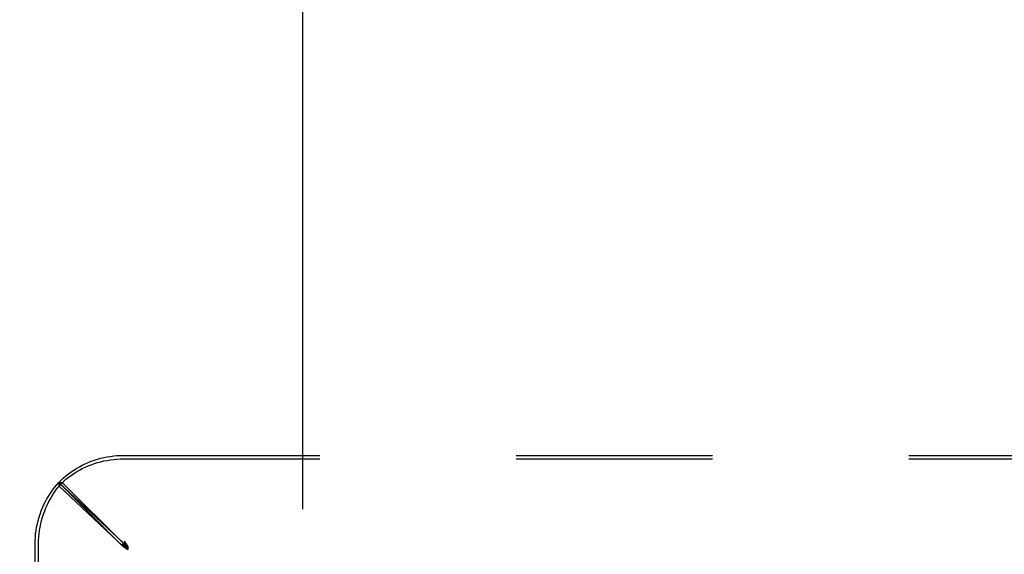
# Model space of a CAD drawing. Header units: inches. Extents: x 0 to 200, y 0 to 129.
# Tile 21 of 43: x 24.61 to 30.13, y 114.71 to 117.7. Entities that reach past the tile are written whole.
import ezdxf

# ---------------------------------------------------------------- set-up
doc = ezdxf.new("R2010")
doc.units = ezdxf.units.IN
doc.header["$LTSCALE"] = 11
doc.header["$MEASUREMENT"] = 0
doc.linetypes.add('HIDDEN', pattern=[0.2, 0.1, -0.1])
doc.layers.get('0').update_dxf_attribs({"linetype": 'CONTINUOUS'})
doc.layers.add('DEFAULT_2', color=8, linetype='HIDDEN')
doc.layers.add('DIMENSIONS', color=7, linetype='CONTINUOUS')
doc.styles.get("Standard").update_dxf_attribs({"font": 'arial.ttf'})
doc.dimstyles.new('DIMSTYLE_1', dxfattribs={"dimtxt": 0.882353, "dimasz": 1.176471, "dimexe": 0.09, "dimexo": 0.07, "dimgap": 0.0375, "dimtad": 0, "dimtih": 1, "dimtoh": 1, "dimzin": 4, "dimdsep": 46, "dimtxsty": 'Standard', "dimblk": '_FILLED', "dimblk1": '_FILLED', "dimblk2": '_FILLED', "dimcen": 0.09, "dimazin": 1, "dimtfac": 1, "dimtdec": 3, "dimtofl": 0, "dimtmove": 0, "dimatfit": 3, "dimldrblk": '_FILLED', "dimfxl": 0, "dimtolj": 1, "dimtzin": 4, "dimarcsym": 0})

# ---------------------------------------------------------------- blocks, each defined once
blk = doc.blocks.new('_FILLED')
at = {"color": 0, "linetype": 'ByBlock'}
blk.add_solid([(0, 0), (-1, 0.2), (-1, -0.2)], dxfattribs=at)
blk = doc.blocks.new('*D18')
at = {"layer": 'DIMENSIONS', "color": 2, "linetype": 'Continuous'}
for p, q in [((18.4495, 120.8363), (18.4495, 124.1917)), ((26.1975, 114.9578), (26.1975, 124.1917)), ((18.4495, 123.1329), (20.6835, 123.1329)), ((26.1975, 123.1329), (23.9636, 123.1329))]:
    blk.add_line(p, q, dxfattribs=at)
at = {"layer": 'DIMENSIONS', "color": 2, "linetype": 'Continuous', "xscale": 1.1764705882, "yscale": 1.1764705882, "zscale": 1.1764705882, "rotation": 180}
blk.add_blockref('_FILLED', (18.4495, 123.1329), dxfattribs=at)
at = {"layer": 'DIMENSIONS', "color": 2, "linetype": 'Continuous', "xscale": 1.1764705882, "yscale": 1.1764705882, "zscale": 1.1764705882}
blk.add_blockref('_FILLED', (26.1975, 123.1329), dxfattribs=at)
at = {"layer": 'DIMENSIONS', "color": 2, "linetype": 'Continuous', "insert": (22.3235, 123.574), "char_height": 0.88235, "width": 2.39777, "attachment_point": 2, "line_spacing_factor": 0.9}
blk.add_mtext('7.75', dxfattribs=at)
blk = doc.blocks.new('*D19')
at = {"layer": 'DIMENSIONS', "color": 2, "linetype": 'Continuous'}
for p, q in [((26.1975, 114.9578), (26.1975, 124.1917)), ((42.1975, 114.9578), (42.1975, 124.1917)), ((26.1975, 123.1329), (32.2147, 123.1329)), ((42.1975, 123.1329), (36.1804, 123.1329))]:
    blk.add_line(p, q, dxfattribs=at)
at = {"layer": 'DIMENSIONS', "color": 2, "linetype": 'Continuous', "xscale": 1.1764705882, "yscale": 1.1764705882, "zscale": 1.1764705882, "rotation": 180}
blk.add_blockref('_FILLED', (26.1975, 123.1329), dxfattribs=at)
at = {"layer": 'DIMENSIONS', "color": 2, "linetype": 'Continuous', "xscale": 1.1764705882, "yscale": 1.1764705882, "zscale": 1.1764705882}
blk.add_blockref('_FILLED', (42.1975, 123.1329), dxfattribs=at)
at = {"layer": 'DIMENSIONS', "color": 2, "linetype": 'Continuous', "insert": (34.1975, 123.574), "char_height": 0.88235, "width": 3.083315, "attachment_point": 2, "line_spacing_factor": 0.9}
blk.add_mtext('16.00', dxfattribs=at)

msp = doc.modelspace()

# ---------------------------------------------------------------- linework, layer by layer
at = {"layer": 'DEFAULT_2', "color": 8, "linetype": 'HIDDEN'}
for p, q in [((25.1931, 115.2593), (43.202, 115.2593)), ((25.1931, 115.2398), (43.202, 115.2398)), ((24.8298, 115.1078), (24.8298, 115.0884)), ((24.8298, 115.1078), (25.1894, 114.7707)), ((24.8298, 115.0884), (25.1894, 114.7513)), ((25.1781, 114.7592), (24.83, 115.1073)), ((24.83, 115.1073), (24.8494, 115.1073)), ((25.1976, 114.7592), (24.8494, 115.1073)), ((24.6975, 105.7548), (24.6975, 114.7637)), ((24.717, 105.7548), (24.717, 114.7637)), ((25.1781, 114.7592), (25.1976, 114.7592)), ((25.1894, 114.7707), (25.1894, 114.7513)), ((25.1894, 114.7707), (25.2176, 114.7514)), ((25.1894, 114.7513), (25.2176, 114.7319)), ((25.1976, 114.7787), (25.1976, 114.7592)), ((25.2176, 114.7514), (25.1976, 114.7787)), ((25.2176, 114.7319), (25.1976, 114.7592)), ((25.2009, 114.7559), (25.1976, 114.7592)), ((25.2076, 114.7493), (25.2009, 114.7559)), ((25.2109, 114.7525), (25.2042, 114.7657)), ((25.2176, 114.7392), (25.2109, 114.7525)), ((25.2176, 114.7514), (25.2176, 114.7319)), ((25.2176, 114.7392), (25.2043, 114.7459)), ((25.2176, 114.7392), (25.2075, 114.7492)), ((25.2176, 114.7392), (25.2076, 114.7493))]:
    msp.add_line(p, q, dxfattribs=at)
for points in [[(24.8298, 115.1078), (24.8428, 115.1206), (24.8562, 115.1329), (24.8701, 115.1447), (24.8844, 115.156), (24.8992, 115.1668), (24.9143, 115.177), (24.9298, 115.1867), (24.9457, 115.1959), (24.962, 115.2044), (24.9785, 115.2124), (24.9953, 115.2198), (25.0124, 115.2266), (25.0298, 115.2327), (25.0474, 115.2383), (25.0651, 115.2432), (25.0831, 115.2474), (25.1012, 115.251), (25.1194, 115.254), (25.1377, 115.2563), (25.1561, 115.2579), (25.1746, 115.2589), (25.1931, 115.2593)], [(24.8298, 115.0884), (24.8428, 115.1011), (24.8562, 115.1134), (24.8701, 115.1252), (24.8844, 115.1365), (24.8992, 115.1473), (24.9143, 115.1576), (24.9298, 115.1673), (24.9457, 115.1764), (24.962, 115.185), (24.9785, 115.1929), (24.9953, 115.2003), (25.0124, 115.2071), (25.0298, 115.2132), (25.0474, 115.2188), (25.0651, 115.2237), (25.0831, 115.2279), (25.1012, 115.2315), (25.1194, 115.2345), (25.1377, 115.2368), (25.1561, 115.2385), (25.1746, 115.2395), (25.1931, 115.2398)], [(24.6975, 114.7637), (24.6979, 114.7827), (24.6989, 114.8016), (24.7006, 114.8204), (24.7031, 114.8392), (24.7062, 114.8579), (24.71, 114.8764), (24.7144, 114.8948), (24.7196, 114.9129), (24.7254, 114.9309), (24.7318, 114.9486), (24.739, 114.9661), (24.7467, 114.9833), (24.7551, 115.0001), (24.764, 115.0166), (24.7736, 115.0328), (24.7838, 115.0486), (24.7945, 115.0639), (24.8058, 115.0789), (24.8176, 115.0933), (24.83, 115.1073)], [(24.717, 114.7637), (24.7174, 114.7827), (24.7184, 114.8016), (24.7201, 114.8204), (24.7226, 114.8392), (24.7257, 114.8579), (24.7295, 114.8764), (24.7339, 114.8948), (24.7391, 114.9129), (24.7449, 114.9309), (24.7513, 114.9486), (24.7584, 114.9661), (24.7662, 114.9833), (24.7745, 115.0001), (24.7835, 115.0166), (24.7931, 115.0328), (24.8033, 115.0486), (24.814, 115.0639), (24.8253, 115.0789), (24.8371, 115.0933), (24.8494, 115.1073)], [(25.2043, 114.7459), (25.1911, 114.7525), (25.1846, 114.7559), (25.1781, 114.7592)], [(25.2042, 114.7657), (25.2009, 114.7722), (25.1976, 114.7787)], [(25.2075, 114.7492), (25.2009, 114.7559), (25.1976, 114.7592)]]:
    msp.add_lwpolyline(points, dxfattribs=at)

# ---------------------------------------------------------------- dimensions: what is measured, and where the dimension line sits
at = {"layer": 'DIMENSIONS', "color": 2, "linetype": 'Continuous'}
for base, p1, p2, picture, middle in [((26.1975, 123.1329), (18.4495, 120.7663), (26.1975, 114.8878), '*D18', (22.3273, 123.1214)), ((42.1975, 123.1329), (26.1975, 114.8878), (42.1975, 114.8878), '*D19', (34.235, 123.1279))]:
    dim = msp.add_linear_dim(base=base, p1=p1, p2=p2, text='<>\\P[]', dimstyle='DIMSTYLE_1', dxfattribs=at)
    dim.commit()
    dim.dimension.update_dxf_attribs({"geometry": picture, "text_midpoint": middle, "dimtype": 160})

doc.saveas('drawing.dxf')
